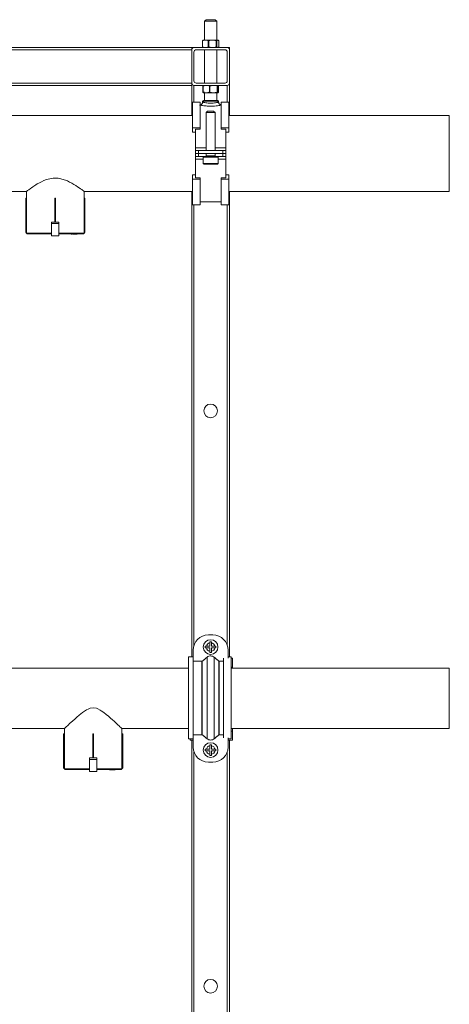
# Model space of a CAD drawing. Header units: millimetres. Extents: x -848 to 77789, y -17557 to 12238.
# Tile 79 of 79: x 71907 to 73325, y -10553 to -7302. Entities that reach past the tile are written whole.
import ezdxf

# ---------------------------------------------------------------- set-up
doc = ezdxf.new("R2010")
doc.units = ezdxf.units.MM

msp = doc.modelspace()

# ---------------------------------------------------------------- linework, layer by layer
at = {"color": 7, "linetype": 'Continuous', "lineweight": 0}
for p, q in [((72522.5, -7301.5), (72517.5, -7306.5)), ((72517.5, -7306.5), (72517.5, -7369)), ((72557.5, -7306.5), (72517.5, -7306.5)), ((72522.5, -7301.5), (72552.5, -7301.5)), ((72557.5, -7306.5), (72552.5, -7301.5)), ((72557.5, -7369), (72557.5, -7306.5)), ((72512.1, -7370), (72510.4, -7371)), ((72510.9, -7371), (72510.4, -7371)), ((72510.4, -7371), (72510.4, -7391.5)), ((72510.9, -7391.5), (72510.9, -7371)), ((72513.3, -7369), (72512, -7369.7)), ((72513.3, -7369), (72561.7, -7369)), ((72531.1, -7371), (72529.3, -7371)), ((72529.3, -7371), (72529.3, -7391.5)), ((72531.1, -7391.5), (72531.1, -7371)), ((72557.7, -7371), (72556.3, -7371)), ((72556.3, -7371), (72556.3, -7391.5)), ((72557.7, -7391.5), (72557.7, -7371)), ((72563, -7369.7), (72561.7, -7369)), ((72564.6, -7371), (72564.6, -7391.5)), ((72600, -7393.5), (70725, -7393.5)), ((72475, -7401), (70850, -7401)), ((72475, -7618.5), (72475, -7393.5)), ((72482.5, -7503.5), (72482.5, -7408.5)), ((72490, -7401), (72585, -7401)), ((72510.4, -7391.5), (72512.1, -7392.2)), ((72510.4, -7391.5), (72510.9, -7391.5)), ((72511.9, -7392.7), (72513.3, -7393.5)), ((72517.5, -7401), (72517.5, -7511)), ((72529.3, -7391.5), (72531.1, -7391.5)), ((72556.3, -7391.5), (72557.7, -7391.5)), ((72557.5, -7511), (72557.5, -7401)), ((72561.7, -7393.5), (72563.1, -7392.7)), ((72592.5, -7408.5), (72592.5, -7503.5)), ((72600, -7618.5), (72600, -7393.5)), ((72475, -7511), (70850, -7511)), ((72585, -7511), (72490, -7511)), ((72475, -7518.5), (70850, -7518.5)), ((72592.5, -7518.5), (72482.5, -7518.5)), ((72511.7, -7520.5), (72511.7, -7541)), ((72512.5, -7520.5), (72511.7, -7520.5)), ((72511.7, -7541), (72512.5, -7541)), ((72512.5, -7541), (72512.5, -7520.5)), ((72513.3, -7543), (72561.7, -7543)), ((72515.7, -7541), (72514.6, -7541)), ((72515.7, -7541), (72517.5, -7541.2)), ((72517.5, -7543), (72517.5, -7568.5)), ((72533.5, -7520.5), (72533.5, -7541)), ((72535.4, -7520.5), (72533.5, -7520.5)), ((72533.5, -7541), (72535.4, -7541)), ((72535.4, -7541), (72535.4, -7520.5)), ((72557.5, -7568.5), (72557.5, -7543)), ((72559.3, -7520.5), (72559.3, -7541)), ((72560.4, -7520.5), (72559.3, -7520.5)), ((72559.3, -7541), (72560.4, -7541)), ((72560.4, -7541), (72560.4, -7520.5)), ((72563.3, -7541), (72562.5, -7541)), ((72563.3, -7520.5), (72563.3, -7541)), ((72502.5, -7573.5), (72477.5, -7573.5)), ((72477.5, -7573.5), (72477.5, -7673.5)), ((72502.5, -7663.5), (72502.5, -7573.5)), ((72511.2, -7571), (72511.2, -7573.5)), ((72513.8, -7568.5), (72561.2, -7568.5)), ((72563.8, -7573.6), (72563.8, -7571)), ((72597.5, -7573.5), (72572.5, -7573.5)), ((72572.5, -7573.5), (72572.5, -7663.5)), ((72597.5, -7673.5), (72597.5, -7573.5)), ((72527.5, -7603.5), (72522.5, -7608.5)), ((72522.5, -7608.5), (72522.5, -7733.5)), ((72522.5, -7608.5), (72552.5, -7608.5)), ((72527.5, -7603.5), (72547.5, -7603.5)), ((72552.5, -7608.5), (72547.5, -7603.5)), ((72552.5, -7733.5), (72552.5, -7608.5)), ((72477.5, -7618.5), (70847.5, -7618.5)), ((73325, -7618.5), (72597.5, -7618.5)), ((73325, -7618.5), (73325, -7868.5)), ((72502.5, -7658.5), (72477.5, -7658.5)), ((72477.5, -7673.5), (72487.5, -7673.5)), ((72487.5, -7663.5), (72502.5, -7663.5)), ((72487.5, -7663.5), (72487.5, -7823.5)), ((72597.5, -7658.5), (72572.5, -7658.5)), ((72572.5, -7663.5), (72587.5, -7663.5)), ((72587.5, -7663.5), (72587.5, -7823.5)), ((72587.5, -7673.5), (72597.5, -7673.5)), ((72487.5, -7733.5), (72587.5, -7733.5)), ((72497.5, -7733.5), (72497.5, -7753.5)), ((72577.5, -7753.5), (72577.5, -7733.5)), ((72587.5, -7743.5), (72487.5, -7743.5)), ((72587.5, -7753.5), (72487.5, -7753.5)), ((72512.5, -7756), (72512.5, -7776)), ((72522.5, -7753.5), (72522.5, -7743.5)), ((72552.5, -7753.5), (72552.5, -7743.5)), ((72562.5, -7776), (72562.5, -7756)), ((72560, -7778.5), (72515, -7778.5)), ((72487.5, -7813.5), (72477.5, -7813.5)), ((72477.5, -7913.5), (72477.5, -7813.5)), ((72477.5, -7828.5), (72502.5, -7828.5)), ((72502.5, -7823.5), (72487.5, -7823.5)), ((72502.5, -7913.5), (72502.5, -7823.5)), ((72572.5, -7913.5), (72572.5, -7823.5)), ((72587.5, -7823.5), (72572.5, -7823.5)), ((72572.5, -7828.5), (72597.5, -7828.5)), ((72597.5, -7813.5), (72587.5, -7813.5)), ((72597.5, -7913.5), (72597.5, -7813.5)), ((71620, -7868.5), (71930, -7868.5)), ((71930, -7868.5), (71930, -7891)), ((72120, -7868.5), (72477.5, -7868.5)), ((72120, -7891), (72120, -7868.5)), ((72475, -9406.2), (72475, -7868.5)), ((72597.5, -7868.5), (73325, -7868.5)), ((72600, -9406.2), (72600, -7868.5)), ((71930, -7891), (71927.5, -7891)), ((71927.5, -7891), (71927.5, -8003.5)), ((71930, -8006), (71930, -7891)), ((72023.5, -7891), (72023.5, -7970)), ((72026, -7891), (72023.5, -7891)), ((72026, -7891), (72026, -7970)), ((72026, -7970), (72026, -7891)), ((72120, -7891), (72120, -8006)), ((72122.5, -7891), (72120, -7891)), ((72122.5, -7891), (72122.5, -8003.5)), ((72122.5, -7891), (72122.5, -8003.5)), ((72477.5, -7913.5), (72502.5, -7913.5)), ((72502.5, -7903.5), (72572.5, -7903.5)), ((72572.5, -7913.5), (72597.5, -7913.5)), ((72012.4, -7970), (72036.6, -7970)), ((72012.4, -7975), (72012.4, -8015)), ((72012.4, -7975), (72036.4, -7975)), ((72036.4, -7975), (72036.4, -8015)), ((72036.6, -8002.5), (72036.6, -7970)), ((71927.5, -8003.5), (71930, -8006)), ((71930, -8006), (71932.5, -8008.5)), ((72012.4, -8006), (71930, -8006)), ((72012.4, -8008.5), (71932.5, -8008.5)), ((72012.4, -8015), (72036.4, -8015)), ((72036.6, -8006), (72120, -8006)), ((72117.5, -8008.5), (72036.6, -8008.5)), ((72077.4, -8009.5), (72078.5, -8009.5)), ((72078.5, -8009.5), (72078.5, -8008.5)), ((72079.2, -8009.5), (72079.2, -8008.5)), ((72079.6, -8009.6), (72079.6, -8008.5)), ((72079.8, -8009.5), (72079.8, -8008.5)), ((72081.7, -8009.5), (72081.7, -8008.5)), ((72081.7, -8009.5), (72095.3, -8009.5)), ((72082.6, -8009.5), (72082.6, -8008.5)), ((72085, -8009.5), (72085, -8008.5)), ((72086.1, -8009.5), (72086.1, -8008.5)), ((72086.4, -8009.6), (72086.4, -8009.5)), ((72095.5, -8008.5), (72095.5, -8009.6)), ((72095.9, -8009.5), (72095.9, -8008.5)), ((72095.9, -8009.5), (72097.3, -8009.5)), ((72097.3, -8009.5), (72097.3, -8008.5)), ((72097.9, -8009.5), (72097.9, -8008.5)), ((72117.5, -8008.5), (72120, -8006)), ((72120, -8006), (72122.5, -8003.5)), ((72122.5, -8003.5), (72120, -8006)), ((72122.5, -8003.5), (72122.5, -8003.5)), ((72530, -9333.5), (72545, -9333.5)), ((72535, -9371), (72535, -9359.5)), ((72540, -9371), (72540, -9359.5)), ((72480, -9383.5), (72480, -9703.5)), ((72535, -9371), (72523.5, -9371)), ((72535, -9376), (72523.5, -9376)), ((72535, -9376), (72535, -9387.5)), ((72540, -9371), (72551.5, -9371)), ((72540, -9376), (72551.5, -9376)), ((72540, -9376), (72540, -9387.5)), ((72595, -9410.1), (72595, -9383.5)), ((72465, -9406.2), (72465, -9677)), ((72465, -9406.2), (72480, -9406.2)), ((72480, -9420.4), (72509, -9420.4)), ((72509, -9420.4), (72509, -9662.8)), ((72509.9, -9420.1), (72509.9, -9663.1)), ((72525.9, -9406.8), (72525.9, -9676.3)), ((72549.1, -9406.8), (72549.1, -9676.3)), ((72565.1, -9420.1), (72565.1, -9663.1)), ((72566, -9420.4), (72566, -9662.8)), ((72566, -9420.4), (72580, -9420.4)), ((72580, -9410.1), (72580, -9673.1)), ((72595, -9406.2), (72605, -9406.2)), ((72605, -9406.2), (72605, -9677)), ((72605, -9410), (72610, -9410)), ((72610, -9442.7), (72610, -9410)), ((72465, -9442.7), (70860, -9442.7)), ((72610, -9440), (72605, -9440)), ((73325, -9442.7), (72605, -9442.7)), ((73325, -9442.7), (73325, -9642.7)), ((71745, -9642.7), (72055, -9642.7)), ((72055, -9642.7), (72055, -9660.2)), ((72245, -9642.7), (72465, -9642.7)), ((72245, -9660.2), (72245, -9642.7)), ((72605, -9642.7), (73325, -9642.7)), ((72610, -9650.8), (72605, -9650.8)), ((72610, -9680.8), (72610, -9642.7)), ((72055, -9660.2), (72052.5, -9660.2)), ((72052.5, -9660.2), (72052.5, -9772.7)), ((72055, -9775.2), (72055, -9660.2)), ((72151.2, -9660.2), (72148.8, -9660.2)), ((72148.8, -9660.2), (72148.8, -9739.2)), ((72151.2, -9660.2), (72151.2, -9739.2)), ((72245, -9660.2), (72245, -9775.2)), ((72247.5, -9660.2), (72245, -9660.2)), ((72247.5, -9660.2), (72247.5, -9772.7)), ((72465, -9677), (72480, -9677)), ((72470, -9677), (72470, -9680.8)), ((72470, -9680.8), (72480, -9680.8)), ((72475, -11125.4), (72475, -9680.8)), ((72480, -9662.8), (72509, -9662.8)), ((72566, -9662.8), (72580, -9662.8)), ((72595, -9673.1), (72595, -9703.5)), ((72595, -9677), (72605, -9677)), ((72595, -9680.8), (72610, -9680.8)), ((72600, -12633.5), (72600, -9680.8)), ((72535, -9711), (72523.5, -9711)), ((72535, -9716), (72523.5, -9716)), ((72535, -9711), (72535, -9699.5)), ((72535, -9716), (72535, -9727.5)), ((72540, -9711), (72540, -9699.5)), ((72540, -9711), (72551.5, -9711)), ((72540, -9716), (72551.5, -9716)), ((72540, -9716), (72540, -9727.5)), ((72138, -9739.2), (72162, -9739.2)), ((72138, -9739.2), (72138, -9784.2)), ((72138, -9744.2), (72162, -9744.2)), ((72162, -9739.2), (72162, -9784.2)), ((72530, -9753.5), (72545, -9753.5)), ((72052.5, -9772.7), (72057.5, -9777.7)), ((72138, -9775.2), (72055, -9775.2)), ((72138, -9777.7), (72057.5, -9777.7)), ((72138, -9784.2), (72162, -9784.2)), ((72162, -9775.2), (72245, -9775.2)), ((72242.5, -9777.7), (72162, -9777.7)), ((72202.4, -9778.7), (72203.4, -9778.7)), ((72203.4, -9778.7), (72203.4, -9777.7)), ((72204.1, -9778.7), (72204.1, -9777.7)), ((72204.5, -9778.8), (72204.5, -9777.7)), ((72204.6, -9778.7), (72204.6, -9777.7)), ((72206.5, -9778.7), (72206.5, -9777.7)), ((72206.5, -9778.7), (72220.4, -9778.7)), ((72207.5, -9778.7), (72207.5, -9777.7)), ((72209.9, -9778.7), (72209.9, -9777.7)), ((72211, -9778.7), (72211, -9777.7)), ((72211.2, -9778.8), (72211.2, -9778.7)), ((72220.4, -9777.7), (72220.4, -9778.8)), ((72220.7, -9778.7), (72220.7, -9777.7)), ((72220.7, -9778.7), (72222.2, -9778.7)), ((72222.2, -9778.7), (72222.2, -9777.7)), ((72222.7, -9778.7), (72222.7, -9777.7)), ((72242.5, -9777.7), (72247.5, -9772.7))]:
    msp.add_line(p, q, dxfattribs=at)
at = {"color": 8, "linetype": 'Continuous', "lineweight": 0}
for p, q in [((72482.5, -7573.5), (72482.5, -7518.5)), ((72592.5, -7573.5), (72592.5, -7518.5)), ((72563.8, -7571), (72511.2, -7571)), ((72487.5, -7724.7), (72522.5, -7724.7)), ((72552.5, -7724.7), (72587.5, -7724.7)), ((72512.5, -7762.3), (72487.5, -7762.3)), ((72562.5, -7756), (72512.5, -7756)), ((72522.5, -7751), (72552.5, -7751)), ((72587.5, -7762.3), (72562.5, -7762.3)), ((72512.5, -7776), (72562.5, -7776)), ((72482.5, -9367.9), (72482.5, -7913.5)), ((72592.5, -9367.9), (72592.5, -7913.5)), ((72482.5, -11126.2), (72482.5, -9719.1)), ((72592.5, -11168.5), (72592.5, -9719.1))]:
    msp.add_line(p, q, dxfattribs=at)
at = {"color": 7, "linetype": 'Continuous', "lineweight": 0, "flags": 128}
for points in [[(71930.1, -7868.4), (71930.2, -7868.3), (71930.8, -7867.9), (71933.3, -7866), (71935.1, -7864.6), (71937.4, -7862.9), (71943.1, -7858.8), (71946.4, -7856.4), (71950.6, -7853.5), (71960.2, -7847.2), (71965.6, -7844), (71972.3, -7840.2), (71979.5, -7836.5), (71987.4, -7832.9), (71995.7, -7829.7), (72000.9, -7828.1), (72011.9, -7825.7), (72017.6, -7825), (72023.2, -7824.7), (72034.7, -7825.3), (72040.4, -7826.2), (72046.7, -7827.7), (72059, -7831.6), (72064.8, -7834.1), (72072.3, -7837.6), (72079.4, -7841.4), (72086.2, -7845.3), (72092.6, -7849.3), (72098.3, -7853), (72103.4, -7856.5), (72108.2, -7859.8), (72112.2, -7862.8), (72114.6, -7864.5), (72118.1, -7867.1), (72119.2, -7867.9), (72120, -7868.5), (72120, -7868.5)], [(72055.2, -9642.5), (72055.3, -9642.3), (72056.1, -9641.7), (72057.1, -9640.7), (72060.1, -9637.9), (72062, -9636), (72065, -9633.2), (72068.4, -9630), (72072.3, -9626.4), (72076.5, -9622.5), (72082.5, -9617), (72089, -9611.2), (72096, -9605), (72103.5, -9598.7), (72109.1, -9594.1), (72115, -9589.6), (72121.1, -9585.2), (72127.7, -9581), (72133.4, -9578), (72139.6, -9575.6), (72150.2, -9573.9), (72160.9, -9575.7), (72165, -9577.3), (72172.9, -9581.4), (72176.7, -9583.8), (72185, -9589.5), (72192.8, -9595.6), (72200.3, -9601.9), (72207.5, -9608.1), (72213.5, -9613.4), (72219.2, -9618.6), (72224.6, -9623.5), (72229.6, -9628.1), (72232.8, -9631.2), (72235.8, -9633.9), (72238.4, -9636.4), (72240.7, -9638.6), (72242.2, -9640), (72244.4, -9642), (72244.9, -9642.5), (72245, -9642.7), (72245, -9642.7)]]:
    msp.add_lwpolyline(points, dxfattribs=at)
at = {"color": 7, "linetype": 'Continuous', "lineweight": 0}
for centre, radius in [((72537.5, -8593.5), 22.5), ((72537.5, -9373.5), 24.2), ((72537.5, -9713.5), 24.2), ((72537.5, -10493.5), 22.5)]:
    msp.add_circle(centre, radius, dxfattribs=at)
for centre, radius, start, end in [((72482.5, -7401), 7.5, 90, 180), ((72490, -7408.5), 7.5, 90, 180), ((72585, -7408.5), 7.5, 0, 90), ((72592.5, -7401), 7.5, 0, 90), ((72482.5, -7511), 7.5, 180, 270), ((72490, -7503.5), 7.5, 180, 270), ((72585, -7503.5), 7.5, 270, 0), ((72592.5, -7511), 7.5, 270, 0), ((72513.8, -7571), 2.5, 90, 180), ((72561.2, -7571), 2.5, 0, 90), ((72515, -7756), 2.5, 90, 180), ((72560, -7756), 2.5, 0, 90), ((72515, -7776), 2.5, 180, 270), ((72560, -7776), 2.5, 270, 0), ((72436.2, -7973.7), 423.8, 179.493, 180.169), ((72460.2, -7973.7), 423.8, 179.493, 180.169), ((72530, -9383.5), 50, 90, 180), ((72537.5, -9373.5), 14.2, 100.1042, 169.8958), ((72537.5, -9373.5), 14.2, 10.1042, 79.8958), ((72545, -9383.5), 50, 0, 90), ((72537.5, -9373.5), 14.2, 190.1042, 259.8958), ((72537.5, -9373.5), 14.2, 280.1042, 349.8958), ((72530, -9703.5), 50, 180, 270), ((72537.5, -9713.5), 14.2, 100.1042, 169.8958), ((72537.5, -9713.5), 14.3, 190.1042, 259.8958), ((72537.5, -9713.5), 14.2, 10.1042, 79.8958), ((72537.5, -9713.5), 14.3, 280.1042, 349.8958), ((72545, -9703.5), 50, 270, 0)]:
    msp.add_arc(centre, radius, start, end, dxfattribs=at)
for points, knots in [([(72510.9, -7371), (72513.1, -7370.3), (72518.5, -7368.5), (72524.8, -7369.4), (72528.7, -7370.8), (72529.3, -7371)], [0, 0, 0, 0, 0.35305, 0.901751, 1, 1, 1, 1]), ([(72531.1, -7371), (72535.9, -7370), (72544.4, -7368.2), (72552.7, -7370.2), (72556.3, -7371)], [0, 0, 0, 0, 0.570571, 1, 1, 1, 1]), ([(72557.7, -7371), (72559, -7370), (72561.3, -7368.2), (72563.6, -7370.2), (72564.6, -7371)], [0, 0, 0, 0, 0.570571, 1, 1, 1, 1]), ([(72529.3, -7391.5), (72528.7, -7391.7), (72524.8, -7393.1), (72518.5, -7393.9), (72513.1, -7392.2), (72510.9, -7391.5)], [0, 0, 0, 0, 0.098249, 0.64695, 1, 1, 1, 1]), ([(72556.3, -7391.5), (72551.5, -7392.5), (72543.1, -7394.3), (72534.7, -7392.3), (72531.1, -7391.5)], [0, 0, 0, 0, 0.570571, 1, 1, 1, 1]), ([(72564.6, -7391.5), (72563.3, -7392.5), (72561, -7394.3), (72558.7, -7392.3), (72557.7, -7391.5)], [0, 0, 0, 0, 0.570571, 1, 1, 1, 1]), ([(72511.7, -7541), (72512.3, -7542), (72513.2, -7543.8), (72514.2, -7541.8), (72514.6, -7541)], [0, 0, 0, 0, 0.570571, 1, 1, 1, 1]), ([(72512.5, -7520.5), (72514.9, -7519.8), (72521.2, -7518), (72528.4, -7518.9), (72532.8, -7520.3), (72533.5, -7520.5)], [0, 0, 0, 0, 0.35305, 0.901751, 1, 1, 1, 1]), ([(72533.5, -7541), (72532.8, -7541.2), (72528.4, -7542.6), (72521.2, -7543.4), (72514.9, -7541.7), (72512.5, -7541)], [0, 0, 0, 0, 0.0982485, 0.6469503, 1, 1, 1, 1]), ([(72535.4, -7520.5), (72540, -7519.5), (72547.9, -7517.7), (72555.9, -7519.7), (72559.3, -7520.5)], [0, 0, 0, 0, 0.570571, 1, 1, 1, 1]), ([(72559.3, -7541), (72554.7, -7542), (72546.7, -7543.8), (72538.8, -7541.8), (72535.4, -7541)], [0, 0, 0, 0, 0.570571, 1, 1, 1, 1]), ([(72557.5, -7541.9), (72558.5, -7541.8), (72560.2, -7541.8), (72561.8, -7541.2), (72562.5, -7541)], [0, 0, 0, 0, 0.590227, 1, 1, 1, 1]), ([(72560.4, -7520.5), (72561, -7519.5), (72561.9, -7517.7), (72562.9, -7519.7), (72563.3, -7520.5)], [0, 0, 0, 0, 0.570571, 1, 1, 1, 1]), ([(72563.3, -7541), (72562.7, -7542), (72561.8, -7543.8), (72560.8, -7541.8), (72560.4, -7541)], [0, 0, 0, 0, 0.570571, 1, 1, 1, 1]), ([(72511.2, -7573.5), (72511.1, -7574.7), (72510.9, -7577), (72509.2, -7579.9), (72507.1, -7581.8), (72505, -7582.8), (72503.4, -7583.3), (72502.5, -7583.4), (72502.2, -7583.4)], [0, 0, 0, 0, 0.24474, 0.47504, 0.660365, 0.81669, 0.947548, 1, 1, 1, 1]), ([(72571.6, -7583.2), (72571.4, -7583.2), (72570.3, -7583), (72568.2, -7582), (72565.7, -7579.7), (72564, -7576.7), (72563.9, -7574.5), (72563.9, -7573.5)], [0, 0, 0, 0, 0.041904, 0.2454532, 0.5175891, 0.7843174, 1, 1, 1, 1]), ([(72573.3, -7583.6), (72573.4, -7583.6), (72573.8, -7583.5), (72571, -7584), (72565.1, -7585.1), (72555.5, -7586.3), (72544.1, -7587.1), (72531.8, -7587.2), (72520.1, -7586.4), (72510.4, -7585.1), (72503.7, -7584), (72501.4, -7583.5), (72501.3, -7583.5), (72501.3, -7583.5)], [0, 0, 0, 0, 0.03688, 0.119993, 0.227837, 0.335853, 0.444237, 0.554756, 0.66667, 0.776255, 0.881626, 0.984921, 1, 1, 1, 1]), ([(72078.5, -8009.5), (72078.7, -8009.5), (72079, -8009.5), (72079.1, -8009.5), (72079.2, -8009.5)], [0, 0, 0, 0, 0.559854, 1, 1, 1, 1]), ([(72535, -9359.5), (72535, -9358.9), (72535, -9357.7), (72535, -9356.6), (72535, -9356)], [0, 0, 0, 0, 0.491156, 1, 1, 1, 1]), ([(72540, -9359.5), (72540, -9358.9), (72540, -9357.7), (72540, -9356.6), (72540, -9356)], [0, 0, 0, 0, 0.491156, 1, 1, 1, 1]), ([(72520, -9371), (72520.5, -9371), (72521.6, -9371), (72522.8, -9371), (72523.5, -9371)], [0, 0, 0, 0, 0.4114603, 1, 1, 1, 1]), ([(72520, -9376), (72520.5, -9376), (72521.6, -9376), (72522.8, -9376), (72523.5, -9376)], [0, 0, 0, 0, 0.41146, 1, 1, 1, 1]), ([(72535, -9391), (72535, -9390.5), (72535, -9389.4), (72535, -9388.2), (72535, -9387.5)], [0, 0, 0, 0, 0.4114603, 1, 1, 1, 1]), ([(72540, -9391), (72540, -9390.5), (72540, -9389.4), (72540, -9388.2), (72540, -9387.5)], [0, 0, 0, 0, 0.41146, 1, 1, 1, 1]), ([(72551.5, -9371), (72552.1, -9371), (72553.3, -9371), (72554.4, -9371), (72555, -9371)], [0, 0, 0, 0, 0.491156, 1, 1, 1, 1]), ([(72551.5, -9376), (72552.1, -9376), (72553.3, -9376), (72554.4, -9376), (72555, -9376)], [0, 0, 0, 0, 0.491156, 1, 1, 1, 1]), ([(72509.9, -9420.1), (72509.8, -9420.1), (72509.5, -9420.3), (72509.2, -9420.4), (72509, -9420.4)], [0, 0, 0, 0, 0.491673, 1, 1, 1, 1]), ([(72525.9, -9406.8), (72525.3, -9407.4), (72523.9, -9408.5), (72521.9, -9410.1), (72519.9, -9411.8), (72517.9, -9413.4), (72515.9, -9415.1), (72513.3, -9417.3), (72511.3, -9418.9), (72509.9, -9420.1)], [0, 0, 0, 0, 0.125, 0.25, 0.374999, 0.499999, 0.624999, 0.749999, 1, 1, 1, 1]), ([(72549.1, -9406.8), (72547.3, -9405.7), (72543.9, -9403.4), (72537.7, -9402.4), (72531.3, -9403.3), (72527.8, -9405.6), (72525.9, -9406.8)], [0, 0, 0, 0, 0.246364, 0.492854, 0.736202, 1, 1, 1, 1]), ([(72565.1, -9420.1), (72563.7, -9418.9), (72561.7, -9417.3), (72559.1, -9415.1), (72557.1, -9413.4), (72555.1, -9411.8), (72553.1, -9410.1), (72551.1, -9408.5), (72549.7, -9407.4), (72549.1, -9406.8)], [0, 0, 0, 0, 0.25, 0.374999, 0.499999, 0.624999, 0.749999, 0.874999, 1, 1, 1, 1]), ([(72566, -9420.4), (72565.8, -9420.4), (72565.5, -9420.3), (72565.2, -9420.2), (72565.1, -9420.1)], [0, 0, 0, 0, 0.484655, 1, 1, 1, 1]), ([(72509.9, -9663.1), (72509.8, -9663), (72509.5, -9662.8), (72509.2, -9662.8), (72509, -9662.8)], [0, 0, 0, 0, 0.491673, 1, 1, 1, 1]), ([(72525.9, -9676.3), (72525.3, -9675.8), (72523.9, -9674.7), (72521.9, -9673), (72519.9, -9671.4), (72517.9, -9669.7), (72515.9, -9668.1), (72513.3, -9665.9), (72511.3, -9664.2), (72509.9, -9663.1)], [0, 0, 0, 0, 0.125, 0.25, 0.374999, 0.499999, 0.624999, 0.749999, 1, 1, 1, 1]), ([(72549.1, -9676.3), (72547.3, -9677.5), (72543.9, -9679.8), (72537.7, -9680.8), (72531.3, -9679.9), (72527.8, -9677.6), (72525.9, -9676.3)], [0, 0, 0, 0, 0.246364, 0.492854, 0.736202, 1, 1, 1, 1]), ([(72565.1, -9663.1), (72563.7, -9664.2), (72561.7, -9665.9), (72559.1, -9668.1), (72557.1, -9669.7), (72555.1, -9671.4), (72553.1, -9673), (72551.1, -9674.7), (72549.7, -9675.8), (72549.1, -9676.3)], [0, 0, 0, 0, 0.25, 0.374999, 0.499999, 0.624999, 0.749999, 0.874999, 1, 1, 1, 1]), ([(72566, -9662.8), (72565.8, -9662.8), (72565.5, -9662.8), (72565.2, -9663), (72565.1, -9663.1)], [0, 0, 0, 0, 0.484655, 1, 1, 1, 1]), ([(72520, -9711), (72520.5, -9711), (72521.6, -9711), (72522.8, -9711), (72523.5, -9711)], [0, 0, 0, 0, 0.4114603, 1, 1, 1, 1]), ([(72520, -9716), (72520.5, -9716), (72521.6, -9716), (72522.8, -9716), (72523.5, -9716)], [0, 0, 0, 0, 0.41146, 1, 1, 1, 1]), ([(72535, -9699.5), (72535, -9698.9), (72535, -9697.7), (72535, -9696.6), (72535, -9696)], [0, 0, 0, 0, 0.491156, 1, 1, 1, 1]), ([(72540, -9699.5), (72540, -9698.9), (72540, -9697.7), (72540, -9696.6), (72540, -9696)], [0, 0, 0, 0, 0.491156, 1, 1, 1, 1]), ([(72551.5, -9711), (72552.1, -9711), (72553.3, -9711), (72554.4, -9711), (72555, -9711)], [0, 0, 0, 0, 0.491156, 1, 1, 1, 1]), ([(72551.5, -9716), (72552.1, -9716), (72553.3, -9716), (72554.4, -9716), (72555, -9716)], [0, 0, 0, 0, 0.491156, 1, 1, 1, 1]), ([(72535, -9731), (72535, -9730.5), (72535, -9729.4), (72535, -9728.2), (72535, -9727.5)], [0, 0, 0, 0, 0.4114603, 1, 1, 1, 1]), ([(72540, -9731), (72540, -9730.5), (72540, -9729.4), (72540, -9728.2), (72540, -9727.5)], [0, 0, 0, 0, 0.41146, 1, 1, 1, 1]), ([(72203.4, -9778.7), (72203.5, -9778.7), (72203.8, -9778.7), (72204, -9778.7), (72204.1, -9778.7)], [0, 0, 0, 0, 0.5598537, 1, 1, 1, 1])]:
    msp.add_open_spline(points, degree=3, knots=knots, dxfattribs=at)
at = {"color": 8, "linetype": 'Continuous', "lineweight": 0}
msp.add_open_spline([(72511.2, -7573.5), (72511.3, -7573.5), (72511.4, -7573.5), (72513, -7574), (72517.8, -7575.2), (72524.8, -7576.6), (72533.4, -7577.4), (72542.3, -7577.4), (72550.6, -7576.5), (72557.5, -7575.1), (72561.8, -7574), (72563.8, -7573.5), (72563.5, -7573.6), (72563.4, -7573.6)], degree=3, knots=[0, 0, 0, 0, 0.025552, 0.13035, 0.236003, 0.343809, 0.451807, 0.557625, 0.662329, 0.768693, 0.876914, 0.961216, 1, 1, 1, 1], dxfattribs=at)
at = {"color": 7, "linetype": 'Continuous', "lineweight": 0}
for points in [[(72535, -9356), (72535.8, -9356), (72537.5, -9356), (72539.2, -9356), (72540, -9356)], [(72520, -9376), (72520, -9375.2), (72520, -9373.5), (72520, -9371.8), (72520, -9371)], [(72535, -9391), (72535.8, -9391), (72537.5, -9391), (72539.2, -9391), (72540, -9391)], [(72555, -9376), (72555, -9375.2), (72555, -9373.5), (72555, -9371.8), (72555, -9371)], [(72520, -9716), (72520, -9715.2), (72520, -9713.5), (72520, -9711.8), (72520, -9711)], [(72535, -9696), (72535.8, -9696), (72537.5, -9696), (72539.2, -9696), (72540, -9696)], [(72555, -9716), (72555, -9715.2), (72555, -9713.5), (72555, -9711.8), (72555, -9711)], [(72535, -9731), (72535.8, -9731), (72537.5, -9731), (72539.2, -9731), (72540, -9731)]]:
    msp.add_open_spline(points, degree=3, dxfattribs=at)

doc.saveas('drawing.dxf')
